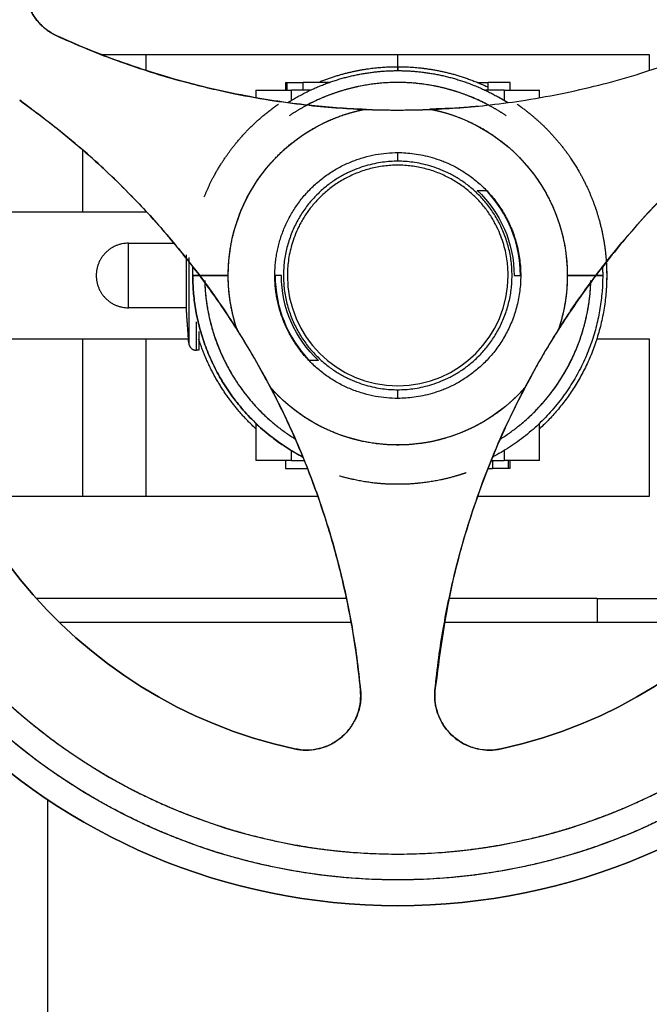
# Model space of a CAD drawing. Header units: millimetres. Extents: x 226 to 1023, y 71 to 732.
# Tile 106 of 110: x 951 to 959, y 640 to 652. Entities that reach past the tile are written whole.
import ezdxf

# ---------------------------------------------------------------- set-up
doc = ezdxf.new("R2010")
doc.units = ezdxf.units.MM
doc.layers.add('1', color=7, linetype='CONTINUOUS', true_color=0xffffff)

msp = doc.modelspace()

# ---------------------------------------------------------------- linework, layer by layer
at = {"layer": '1', "color": 7, "linetype": 'Continuous'}
for p, q in [((952.561, 651.682), (955.752, 651.682)), ((955.752, 651.682), (958.943, 651.682)), ((955.752, 651.528), (955.752, 651.682)), ((954.327, 651.327), (954.327, 651.227)), ((954.327, 651.327), (954.351, 651.327)), ((954.345, 651.327), (954.345, 651.227)), ((954.345, 651.327), (954.552, 651.327)), ((954.883, 651.327), (954.552, 651.327)), ((954.552, 651.227), (954.552, 651.327)), ((956.624, 651.327), (956.621, 651.327)), ((956.624, 651.326), (956.624, 651.327)), ((956.764, 651.327), (956.898, 651.327)), ((957.177, 651.327), (956.898, 651.327)), ((956.898, 651.227), (956.898, 651.327)), ((957.177, 651.227), (957.177, 651.327)), ((953.952, 651.227), (953.952, 651.134)), ((954.64, 651.227), (954.402, 651.227)), ((957.102, 651.227), (956.864, 651.227)), ((957.552, 651.134), (957.552, 651.227)), ((955.75, 650.977), (955.752, 650.977)), ((955.755, 650.977), (955.752, 650.977)), ((951.751, 649.682), (949.655, 649.682)), ((952.567, 649.682), (952.561, 649.682)), ((958.943, 649.682), (958.937, 649.682)), ((952.337, 649.287), (952.914, 649.287)), ((953.152, 648.877), (953.152, 648.877)), ((953.601, 648.877), (953.239, 648.877)), ((953.239, 648.877), (953.601, 648.877)), ((958.265, 648.877), (957.903, 648.877)), ((957.903, 648.877), (958.265, 648.877)), ((953.069, 648.467), (952.337, 648.467)), ((953.234, 648.232), (953.234, 648.232)), ((953.234, 648.232), (953.234, 648.232)), ((949.655, 648.072), (951.751, 648.072)), ((953.932, 647.829), (953.933, 647.827)), ((953.933, 647.827), (953.933, 647.827)), ((953.933, 647.827), (953.934, 647.825)), ((953.934, 647.825), (953.933, 647.826)), ((957.569, 647.824), (957.571, 647.827)), ((957.572, 647.828), (957.571, 647.827)), ((957.571, 647.827), (957.572, 647.828)), ((953.952, 647.001), (953.952, 646.527)), ((957.552, 646.527), (957.552, 647.001)), ((954.327, 646.527), (954.327, 646.427)), ((954.402, 646.527), (954.568, 646.527)), ((956.937, 646.527), (957.102, 646.527)), ((956.952, 646.527), (956.952, 646.427)), ((957.159, 646.427), (957.159, 646.527)), ((957.177, 646.427), (957.177, 646.527)), ((954.327, 646.427), (954.606, 646.427)), ((954.606, 646.429), (954.606, 646.427)), ((954.607, 646.427), (954.606, 646.427)), ((956.897, 646.427), (956.952, 646.427)), ((957.177, 646.427), (957.154, 646.427)), ((951.751, 646.072), (950.279, 646.072)), ((954.739, 646.072), (952.561, 646.072)), ((958.943, 646.072), (956.765, 646.072)), ((955.102, 644.777), (951.168, 644.777)), ((958.28, 644.777), (956.402, 644.777)), ((958.28, 644.777), (960.255, 644.777)), ((951.456, 644.477), (955.161, 644.477)), ((956.343, 644.477), (960.048, 644.477)), ((954.443, 642.868), (954.442, 642.868)), ((951.307, 642.225), (951.307, 605.077))]:
    msp.add_line(p, q, dxfattribs=at)
at = {"layer": '1', "color": 252, "linetype": 'Continuous'}
for p, q in [((952.561, 651.479), (952.561, 651.682)), ((958.943, 651.682), (958.943, 651.479)), ((954.402, 651.098), (954.402, 651.227)), ((957.102, 651.227), (957.102, 651.098)), ((951.751, 650.474), (951.751, 649.682)), ((955.752, 650.327), (955.752, 650.437)), ((952.561, 649.682), (952.561, 649.688)), ((958.943, 649.688), (958.943, 649.682)), ((951.751, 648.072), (951.751, 646.072)), ((952.561, 646.072), (952.561, 648.072)), ((958.943, 648.072), (958.943, 646.072)), ((955.752, 647.317), (955.752, 647.427)), ((954.402, 646.527), (954.402, 646.655)), ((957.102, 646.655), (957.102, 646.527)), ((958.28, 644.777), (958.28, 644.477))]:
    msp.add_line(p, q, dxfattribs=at)
at = {"layer": '1', "color": 7, "linetype": 'Continuous'}
for centre, radius, start, end in [((955.752, 648.877), 8, 360, 180), ((955.752, 648.877), 7.344, 0, 180), ((955.752, 661.377), 10.4, 267.6563, 272.3437), ((955.752, 648.877), 1.556, 0, 43.9377), ((955.752, 648.877), 8, 180, 360), ((955.752, 648.877), 7.344, 180, 0), ((955.752, 648.877), 6.15, 180, 257.7024), ((955.752, 648.877), 1.556, 180, 223.9377), ((955.752, 648.877), 1.4, 180, 0), ((955.752, 648.877), 6.15, 282.2976, 0), ((944.927, 642.627), 10.4, 27.6563, 32.3437), ((966.577, 642.627), 10.4, 147.6563, 152.3437)]:
    msp.add_arc(centre, radius, start, end, dxfattribs=at)
at = {"layer": '1', "color": 7, "linetype": 'Continuous', "extrusion": (0, 0, -1)}
for radius, start, end in [(8, 0, 180), (7.672, 360, 180), (2.151, 0, 78.597), (2.151, 101.403, 180), (1.476, 132.9779, 180), (8, 180, 0), (7.672, 180, 360), (6.15, 282.2976, 0), (2.151, 341.403, 0), (1.476, 312.9779, 0), (6.15, 180, 257.7024), (2.151, 180, 198.597), (2.151, 221.403, 318.597)]:
    msp.add_arc((-955.752, 648.877), radius, start, end, dxfattribs=at)
at = {"layer": '1', "color": 7, "linetype": 'Continuous'}
for points, degree, knots in [([(948.08, 648.877), (948.08, 649.014), (948.09, 649.286), (948.119, 649.693), (948.234, 650.499), (948.387, 651.025), (948.61, 651.79), (949.256, 653.001), (949.615, 653.48), (950.099, 654.126), (950.708, 654.657), (951.085, 654.986), (951.81, 655.469), (952.142, 655.646), (952.611, 655.896), (953.477, 656.214), (953.864, 656.312), (954.395, 656.447), (955.341, 656.548), (956.3, 656.548), (957.242, 656.413), (957.641, 656.312), (958.156, 656.181), (959.011, 655.833), (959.362, 655.646), (959.804, 655.41), (960.513, 654.904), (960.797, 654.657), (961.405, 654.126), (961.89, 653.48), (962.368, 652.842), (962.95, 651.599), (963.117, 651.025), (963.27, 650.499), (963.386, 649.693), (963.424, 649.151), (963.424, 648.877)], 2, [0, 0, 0, 0.015625, 0.03125, 0.0625, 0.125, 0.125, 0.196429, 0.25, 0.25, 0.3125, 0.3125, 0.348214, 0.375, 0.375, 0.410714, 0.4375, 0.4375, 0.473214, 0.5, 0.535714, 0.5625, 0.5625, 0.598214, 0.625, 0.625, 0.660714, 0.6875, 0.6875, 0.75, 0.75, 0.821429, 0.875, 0.875, 0.9375, 0.96875, 1, 1, 1]), ([(963.096, 648.877), (963.096, 649.008), (963.086, 649.269), (963.059, 649.658), (962.949, 650.429), (962.802, 650.933), (962.588, 651.665), (961.97, 652.825), (961.627, 653.283), (961.163, 653.901), (960.581, 654.409), (960.219, 654.725), (959.525, 655.187), (959.208, 655.356), (958.759, 655.595), (957.93, 655.9), (957.56, 655.994), (957.051, 656.123), (956.146, 656.22), (955.228, 656.22), (954.326, 656.091), (953.944, 655.994), (953.451, 655.869), (952.633, 655.536), (952.296, 655.356), (951.873, 655.13), (951.194, 654.646), (950.923, 654.409), (950.341, 653.901), (949.877, 653.283), (949.42, 652.672), (948.863, 651.482), (948.702, 650.933), (948.555, 650.429), (948.445, 649.658), (948.409, 649.139), (948.409, 648.877)], 2, [0, 0, 0, 0.015625, 0.03125, 0.0625, 0.125, 0.125, 0.196429, 0.25, 0.25, 0.3125, 0.3125, 0.348214, 0.375, 0.375, 0.410714, 0.4375, 0.4375, 0.473214, 0.5, 0.535714, 0.5625, 0.5625, 0.598214, 0.625, 0.625, 0.660714, 0.6875, 0.6875, 0.75, 0.75, 0.821429, 0.875, 0.875, 0.9375, 0.96875, 1, 1, 1]), ([(951.428, 651.918), (951.416, 651.924), (951.392, 651.935), (951.346, 651.962), (951.29, 651.999), (951.229, 652.053), (951.119, 652.175), (951.033, 652.357), (951.016, 652.58), (951.044, 652.741), (951.104, 652.891), (951.17, 652.974), (951.203, 653.015)], 3, [0, 0, 0, 0, 0.031379, 0.062693, 0.125471, 0.189135, 0.254502, 0.513637, 0.638884, 0.763464, 0.881944, 1, 1, 1, 1]), ([(951.203, 653.015), (951.177, 652.984), (951.124, 652.919), (951.068, 652.805), (951.031, 652.681), (951.018, 652.55), (951.032, 652.408), (951.079, 652.258), (951.166, 652.115), (951.285, 651.995), (951.38, 651.944), (951.428, 651.918)], 3, [0, 0, 0, 0, 0.091884, 0.186184, 0.283138, 0.382966, 0.48587, 0.607111, 0.746372, 0.873133, 1, 1, 1, 1]), ([(951.428, 651.918), (951.575, 651.853), (951.856, 651.729), (952.272, 651.573), (952.656, 651.445), (953.009, 651.343), (953.327, 651.262), (953.695, 651.179), (954.107, 651.104), (954.555, 651.043), (954.955, 651.004), (955.206, 650.991), (955.327, 650.985)], 3, [0, 0, 0, 0, 0.121214, 0.232627, 0.33424, 0.426061, 0.508094, 0.58035, 0.707319, 0.818475, 0.912668, 1, 1, 1, 1]), ([(955.327, 650.985), (955.209, 650.991), (954.969, 651.003), (954.603, 651.037), (954.221, 651.087), (953.801, 651.158), (953.336, 651.257), (952.783, 651.403), (952.27, 651.573), (951.802, 651.753), (951.555, 651.862), (951.428, 651.918)], 3, [0, 0, 0, 0, 0.085486, 0.173513, 0.267275, 0.368853, 0.488069, 0.621653, 0.796425, 0.894545, 1, 1, 1, 1]), ([(956.177, 650.985), (956.298, 650.991), (956.549, 651.004), (956.949, 651.043), (957.397, 651.103), (958.038, 651.222), (958.956, 651.454), (959.667, 651.748), (960.076, 651.918)], 3, [0, 0, 0, 0, 0.087344, 0.181552, 0.292655, 0.419573, 0.665721, 1, 1, 1, 1]), ([(951.988, 651.682), (952, 651.682), (952.044, 651.682), (952.123, 651.682), (952.229, 651.682), (952.337, 651.682), (952.448, 651.682), (952.523, 651.682), (952.561, 651.682)], 3, [0, 0, 0, 0, 0.064984, 0.251987, 0.43899, 0.625993, 0.812997, 1, 1, 1, 1]), ([(957.129, 650.904), (957.022, 650.976), (956.905, 651.038), (956.755, 651.118), (956.479, 651.22), (956.355, 651.251), (956.186, 651.294), (955.883, 651.327), (955.577, 651.327), (955.276, 651.283), (955.149, 651.251), (954.985, 651.209), (954.711, 651.098), (954.599, 651.038), (954.483, 650.976), (954.375, 650.903)], 2, [0, 0, 0, 0.097571, 0.097571, 0.212529, 0.298748, 0.298748, 0.413706, 0.499924, 0.614883, 0.701101, 0.701101, 0.81606, 0.902278, 0.902278, 1, 1, 1]), ([(953.952, 651.227), (953.952, 651.227), (953.953, 651.227), (953.959, 651.227), (953.969, 651.227), (953.983, 651.227), (954.002, 651.227), (954.025, 651.227), (954.052, 651.227), (954.083, 651.227), (954.118, 651.227), (954.156, 651.227), (954.195, 651.227), (954.236, 651.227), (954.278, 651.227), (954.32, 651.227), (954.362, 651.227), (954.389, 651.227), (954.402, 651.227)], 3, [0, 0, 0, 0, 0.059807, 0.122486, 0.185166, 0.247845, 0.310525, 0.373204, 0.435884, 0.498564, 0.561243, 0.623923, 0.686602, 0.749282, 0.811961, 0.874641, 0.93732, 1, 1, 1, 1]), ([(953.239, 648.877), (953.175, 648.961), (953.037, 649.14), (952.81, 649.413), (952.549, 649.706), (952.183, 650.084), (951.662, 650.57), (951.209, 650.911), (950.956, 651.101)], 3, [0, 0, 0, 0, 0.097957, 0.207801, 0.329597, 0.463389, 0.700801, 1, 1, 1, 1]), ([(950.956, 651.101), (951.038, 651.041), (951.198, 650.925), (951.494, 650.694), (951.816, 650.423), (952.151, 650.111), (952.502, 649.759), (952.866, 649.355), (953.12, 649.029), (953.239, 648.877)], 3, [0, 0, 0, 0, 0.096267, 0.187514, 0.35522, 0.49293, 0.618482, 0.821677, 1, 1, 1, 1]), ([(953.296, 649.874), (953.297, 649.875), (953.349, 650.002), (953.413, 650.124), (953.504, 650.294), (953.698, 650.56), (953.96, 650.846), (954.162, 650.997), (954.2, 651.026), (954.239, 651.053)], 2, [0, 0, 0, 0.001114, 0.164115, 0.164115, 0.412499, 0.598786, 0.924789, 0.924789, 1, 1, 1]), ([(956.769, 651.025), (956.729, 651.021), (956.533, 651.004), (956.335, 650.993), (956.177, 650.985)], 3, [0, 0, 0, 0, 0.203901, 1, 1, 1, 1]), ([(957.265, 651.053), (957.304, 651.026), (957.342, 650.997), (957.496, 650.882), (957.729, 650.649), (957.972, 650.347), (958.091, 650.124), (958.177, 649.962), (958.287, 649.662), (958.321, 649.529), (958.368, 649.346), (958.403, 649.019), (958.403, 648.767), (958.394, 648.659)], 2, [0, 0, 0, 0.043788, 0.043788, 0.188031, 0.296213, 0.485533, 0.485533, 0.611746, 0.706405, 0.706405, 0.832618, 0.927278, 1, 1, 1]), ([(960.548, 651.101), (960.414, 651.003), (960.159, 650.816), (959.812, 650.529), (959.512, 650.261), (959.134, 649.898), (958.713, 649.45), (958.404, 649.054), (958.265, 648.877)], 3, [0, 0, 0, 0, 0.157264, 0.299093, 0.42549, 0.536463, 0.79214, 1, 1, 1, 1]), ([(958.265, 648.877), (958.342, 648.977), (958.503, 649.186), (958.769, 649.499), (959.051, 649.808), (959.353, 650.111), (959.661, 650.397), (959.966, 650.657), (960.26, 650.891), (960.45, 651.029), (960.548, 651.101)], 3, [0, 0, 0, 0, 0.116286, 0.243018, 0.381495, 0.506947, 0.644568, 0.77724, 0.885009, 1, 1, 1, 1]), ([(953.601, 648.877), (953.601, 648.892), (953.602, 648.937), (953.605, 649.011), (953.616, 649.145), (953.66, 649.408), (953.719, 649.579), (953.747, 649.662), (953.834, 649.861), (953.983, 650.112), (954.167, 650.336), (954.322, 650.487), (954.52, 650.647), (954.662, 650.731), (954.817, 650.822), (955.067, 650.918), (955.187, 650.952), (955.274, 650.975), (955.327, 650.985)], 2, [0, 0, 0, 0.010417, 0.03125, 0.0625, 0.125, 0.25, 0.25, 0.307143, 0.392857, 0.5, 0.581633, 0.642857, 0.75, 0.75, 0.875, 0.9375, 0.9625, 1, 1, 1]), ([(955.357, 650.984), (955.339, 650.985), (955.297, 650.986), (955.256, 650.988), (955.233, 650.989)], 3, [0, 0, 0, 0, 0.443659, 1, 1, 1, 1]), ([(955.327, 650.985), (955.433, 650.981), (955.646, 650.977), (955.965, 650.977), (956.177, 650.985)], 2, [0, 0, 0, 0.25, 0.5, 1, 1, 1]), ([(956.177, 650.985), (956.192, 650.982), (956.236, 650.973), (956.309, 650.955), (956.437, 650.918), (956.687, 650.822), (956.843, 650.731), (956.918, 650.686), (957.096, 650.562), (957.313, 650.366), (957.496, 650.142), (957.613, 649.96), (957.732, 649.734), (957.785, 649.579), (957.844, 649.408), (957.889, 649.145), (957.899, 649.02), (957.903, 648.931), (957.903, 648.877)], 2, [0, 0, 0, 0.010417, 0.03125, 0.0625, 0.125, 0.25, 0.25, 0.307143, 0.392857, 0.5, 0.581633, 0.642857, 0.75, 0.75, 0.875, 0.9375, 0.9625, 1, 1, 1]), ([(955.752, 647.317), (955.706, 647.317), (955.613, 647.321), (955.469, 647.34), (955.347, 647.369), (955.25, 647.399), (955.178, 647.425), (955.106, 647.456), (955.035, 647.49), (954.966, 647.528), (954.898, 647.57), (954.832, 647.616), (954.768, 647.665), (954.707, 647.717), (954.649, 647.773), (954.593, 647.832), (954.54, 647.893), (954.491, 647.957), (954.446, 648.023), (954.404, 648.09), (954.366, 648.16), (954.331, 648.231), (954.301, 648.302), (954.274, 648.375), (954.252, 648.447), (954.233, 648.52), (954.218, 648.593), (954.208, 648.653), (954.202, 648.701), (954.198, 648.736), (954.196, 648.772), (954.194, 648.801), (954.193, 648.825), (954.192, 648.842), (954.192, 648.856), (954.192, 648.868), (954.192, 648.877), (954.192, 648.885), (954.192, 648.897), (954.192, 648.911), (954.193, 648.929), (954.194, 648.952), (954.196, 648.981), (954.198, 649.017), (954.202, 649.052), (954.208, 649.1), (954.218, 649.16), (954.233, 649.233), (954.252, 649.306), (954.274, 649.379), (954.301, 649.451), (954.331, 649.523), (954.366, 649.593), (954.404, 649.663), (954.446, 649.73), (954.491, 649.796), (954.54, 649.86), (954.593, 649.922), (954.649, 649.98), (954.707, 650.036), (954.768, 650.088), (954.832, 650.137), (954.898, 650.183), (954.966, 650.225), (955.035, 650.263), (955.106, 650.297), (955.178, 650.328), (955.25, 650.354), (955.347, 650.385), (955.469, 650.413), (955.613, 650.432), (955.706, 650.437), (955.752, 650.437)], 3, [0, 0, 0, 0, 0.03125, 0.0625, 0.09375, 0.109375, 0.125, 0.140625, 0.15625, 0.171875, 0.1875, 0.203125, 0.21875, 0.234375, 0.25, 0.265625, 0.28125, 0.296875, 0.3125, 0.328125, 0.34375, 0.359375, 0.375, 0.390625, 0.40625, 0.421875, 0.4375, 0.453125, 0.460938, 0.46875, 0.476562, 0.484375, 0.488281, 0.492188, 0.496094, 0.498047, 0.5, 0.501953, 0.503906, 0.507812, 0.511719, 0.515625, 0.523438, 0.53125, 0.539062, 0.546875, 0.5625, 0.578125, 0.59375, 0.609375, 0.625, 0.640625, 0.65625, 0.671875, 0.6875, 0.703125, 0.71875, 0.734375, 0.75, 0.765625, 0.78125, 0.796875, 0.8125, 0.828125, 0.84375, 0.859375, 0.875, 0.890625, 0.90625, 0.9375, 0.96875, 1, 1, 1, 1]), ([(955.752, 650.437), (955.785, 650.437), (955.852, 650.434), (955.958, 650.424), (956.071, 650.405), (956.188, 650.376), (956.29, 650.342), (956.373, 650.308), (956.436, 650.279), (956.499, 650.247), (956.562, 650.21), (956.625, 650.17), (956.688, 650.125), (956.75, 650.076), (956.811, 650.023), (956.87, 649.965), (956.928, 649.903), (956.983, 649.836), (957.035, 649.765), (957.084, 649.69), (957.129, 649.611), (957.17, 649.528), (957.207, 649.442), (957.239, 649.353), (957.265, 649.261), (957.286, 649.167), (957.301, 649.071), (957.31, 648.974), (957.313, 648.877), (957.31, 648.779), (957.301, 648.682), (957.286, 648.586), (957.265, 648.492), (957.239, 648.4), (957.207, 648.311), (957.17, 648.225), (957.129, 648.142), (957.084, 648.063), (957.035, 647.988), (956.983, 647.917), (956.928, 647.85), (956.87, 647.788), (956.811, 647.73), (956.75, 647.677), (956.688, 647.628), (956.625, 647.583), (956.562, 647.543), (956.499, 647.506), (956.436, 647.474), (956.373, 647.445), (956.29, 647.411), (956.188, 647.377), (956.071, 647.348), (955.958, 647.329), (955.852, 647.319), (955.785, 647.317), (955.752, 647.317)], 3, [0, 0, 0, 0, 0.03125, 0.0625, 0.09375, 0.125, 0.15625, 0.171875, 0.1875, 0.203125, 0.21875, 0.234375, 0.25, 0.265625, 0.28125, 0.296875, 0.3125, 0.328125, 0.34375, 0.359375, 0.375, 0.390625, 0.40625, 0.421875, 0.4375, 0.453125, 0.46875, 0.484375, 0.5, 0.515625, 0.53125, 0.546875, 0.5625, 0.578125, 0.59375, 0.609375, 0.625, 0.640625, 0.65625, 0.671875, 0.6875, 0.703125, 0.71875, 0.734375, 0.75, 0.765625, 0.78125, 0.796875, 0.8125, 0.828125, 0.84375, 0.875, 0.90625, 0.9375, 0.96875, 1, 1, 1, 1]), ([(955.752, 650.327), (955.722, 650.327), (955.66, 650.325), (955.561, 650.315), (955.456, 650.297), (955.347, 650.27), (955.233, 650.232), (955.136, 650.191), (955.058, 650.15), (954.999, 650.116), (954.94, 650.079), (954.882, 650.037), (954.824, 649.992), (954.768, 649.942), (954.713, 649.888), (954.659, 649.831), (954.608, 649.769), (954.56, 649.703), (954.514, 649.633), (954.472, 649.559), (954.434, 649.482), (954.4, 649.402), (954.37, 649.319), (954.346, 649.234), (954.326, 649.146), (954.312, 649.057), (954.304, 648.967), (954.301, 648.877), (954.304, 648.786), (954.312, 648.696), (954.326, 648.607), (954.346, 648.519), (954.37, 648.434), (954.4, 648.351), (954.434, 648.271), (954.472, 648.194), (954.514, 648.12), (954.56, 648.05), (954.608, 647.984), (954.659, 647.922), (954.713, 647.865), (954.768, 647.811), (954.824, 647.761), (954.882, 647.716), (954.94, 647.674), (954.999, 647.637), (955.058, 647.603), (955.136, 647.563), (955.233, 647.521), (955.347, 647.483), (955.456, 647.456), (955.561, 647.438), (955.66, 647.428), (955.722, 647.427), (955.752, 647.427)], 3, [0, 0, 0, 0, 0.03125, 0.0625, 0.09375, 0.125, 0.15625, 0.1875, 0.203125, 0.21875, 0.234375, 0.25, 0.265625, 0.28125, 0.296875, 0.3125, 0.328125, 0.34375, 0.359375, 0.375, 0.390625, 0.40625, 0.421875, 0.4375, 0.453125, 0.46875, 0.484375, 0.5, 0.515625, 0.53125, 0.546875, 0.5625, 0.578125, 0.59375, 0.609375, 0.625, 0.640625, 0.65625, 0.671875, 0.6875, 0.703125, 0.71875, 0.734375, 0.75, 0.765625, 0.78125, 0.796875, 0.8125, 0.84375, 0.875, 0.90625, 0.9375, 0.96875, 1, 1, 1, 1]), ([(957.152, 648.877), (957.152, 648.906), (957.15, 648.966), (957.141, 649.062), (957.124, 649.162), (957.098, 649.268), (957.061, 649.377), (957.021, 649.471), (956.982, 649.547), (956.949, 649.604), (956.913, 649.66), (956.873, 649.717), (956.829, 649.772), (956.781, 649.827), (956.729, 649.88), (956.673, 649.932), (956.614, 649.981), (956.55, 650.028), (956.482, 650.072), (956.411, 650.112), (956.337, 650.149), (956.26, 650.182), (956.18, 650.211), (956.097, 650.234), (956.013, 650.253), (955.927, 650.267), (955.84, 650.275), (955.752, 650.277), (955.665, 650.275), (955.578, 650.267), (955.492, 650.253), (955.407, 650.234), (955.325, 650.211), (955.244, 650.182), (955.167, 650.149), (955.093, 650.112), (955.022, 650.072), (954.954, 650.028), (954.891, 649.981), (954.831, 649.932), (954.775, 649.88), (954.723, 649.827), (954.675, 649.772), (954.631, 649.717), (954.591, 649.66), (954.555, 649.604), (954.522, 649.547), (954.483, 649.471), (954.443, 649.377), (954.406, 649.268), (954.38, 649.162), (954.363, 649.062), (954.354, 648.966), (954.352, 648.906), (954.352, 648.877)], 3, [0, 0, 0, 0, 0.03125, 0.0625, 0.09375, 0.125, 0.15625, 0.1875, 0.203125, 0.21875, 0.234375, 0.25, 0.265625, 0.28125, 0.296875, 0.3125, 0.328125, 0.34375, 0.359375, 0.375, 0.390625, 0.40625, 0.421875, 0.4375, 0.453125, 0.46875, 0.484375, 0.5, 0.515625, 0.53125, 0.546875, 0.5625, 0.578125, 0.59375, 0.609375, 0.625, 0.640625, 0.65625, 0.671875, 0.6875, 0.703125, 0.71875, 0.734375, 0.75, 0.765625, 0.78125, 0.796875, 0.8125, 0.84375, 0.875, 0.90625, 0.9375, 0.96875, 1, 1, 1, 1]), ([(955.752, 647.427), (955.782, 647.427), (955.845, 647.428), (955.944, 647.438), (956.048, 647.456), (956.157, 647.483), (956.271, 647.521), (956.368, 647.563), (956.446, 647.603), (956.505, 647.637), (956.564, 647.674), (956.622, 647.716), (956.68, 647.761), (956.736, 647.811), (956.792, 647.865), (956.845, 647.922), (956.896, 647.984), (956.945, 648.05), (956.99, 648.12), (957.032, 648.194), (957.07, 648.271), (957.104, 648.351), (957.134, 648.434), (957.158, 648.519), (957.178, 648.607), (957.192, 648.696), (957.2, 648.786), (957.203, 648.877), (957.2, 648.967), (957.192, 649.057), (957.178, 649.146), (957.158, 649.234), (957.134, 649.319), (957.104, 649.402), (957.07, 649.482), (957.032, 649.559), (956.99, 649.633), (956.945, 649.703), (956.896, 649.769), (956.845, 649.831), (956.792, 649.888), (956.736, 649.942), (956.68, 649.992), (956.622, 650.037), (956.564, 650.079), (956.505, 650.116), (956.446, 650.15), (956.368, 650.191), (956.271, 650.232), (956.157, 650.27), (956.048, 650.297), (955.944, 650.315), (955.845, 650.325), (955.782, 650.327), (955.752, 650.327)], 3, [0, 0, 0, 0, 0.03125, 0.0625, 0.09375, 0.125, 0.15625, 0.1875, 0.203125, 0.21875, 0.234375, 0.25, 0.265625, 0.28125, 0.296875, 0.3125, 0.328125, 0.34375, 0.359375, 0.375, 0.390625, 0.40625, 0.421875, 0.4375, 0.453125, 0.46875, 0.484375, 0.5, 0.515625, 0.53125, 0.546875, 0.5625, 0.578125, 0.59375, 0.609375, 0.625, 0.640625, 0.65625, 0.671875, 0.6875, 0.703125, 0.71875, 0.734375, 0.75, 0.765625, 0.78125, 0.796875, 0.8125, 0.84375, 0.875, 0.90625, 0.9375, 0.96875, 1, 1, 1, 1]), ([(952.337, 648.467), (952.337, 648.467), (952.337, 648.467), (952.337, 648.47), (952.337, 648.475), (952.337, 648.482), (952.337, 648.493), (952.337, 648.507), (952.337, 648.525), (952.337, 648.548), (952.337, 648.575), (952.337, 648.606), (952.337, 648.642), (952.337, 648.683), (952.337, 648.727), (952.337, 648.775), (952.337, 648.825), (952.337, 648.877), (952.337, 648.928), (952.337, 648.978), (952.337, 649.026), (952.337, 649.07), (952.337, 649.111), (952.337, 649.147), (952.337, 649.178), (952.337, 649.205), (952.337, 649.228), (952.337, 649.246), (952.337, 649.26), (952.337, 649.271), (952.337, 649.278), (952.337, 649.283), (952.337, 649.286), (952.337, 649.287), (952.337, 649.287)], 3, [0, 0, 0, 0, 0.029478, 0.060833, 0.092188, 0.123543, 0.154899, 0.186254, 0.217609, 0.248964, 0.28032, 0.311675, 0.34303, 0.374386, 0.405741, 0.437096, 0.468451, 0.499807, 0.531162, 0.562517, 0.593872, 0.625228, 0.656583, 0.687938, 0.719294, 0.750649, 0.782004, 0.813359, 0.844715, 0.87607, 0.907425, 0.93878, 0.970136, 1, 1, 1, 1]), ([(952.337, 648.567), (952.337, 648.567), (952.337, 648.567), (952.337, 648.569), (952.337, 648.573), (952.337, 648.579), (952.337, 648.587), (952.337, 648.597), (952.337, 648.611), (952.337, 648.628), (952.337, 648.648), (952.337, 648.672), (952.337, 648.699), (952.337, 648.73), (952.337, 648.764), (952.337, 648.8), (952.337, 648.838), (952.337, 648.877), (952.337, 648.915), (952.337, 648.953), (952.337, 648.989), (952.337, 649.023), (952.337, 649.054), (952.337, 649.081), (952.337, 649.105), (952.337, 649.125), (952.337, 649.142), (952.337, 649.156), (952.337, 649.166), (952.337, 649.175), (952.337, 649.18), (952.337, 649.184), (952.337, 649.186), (952.337, 649.187), (952.337, 649.187)], 3, [0, 0, 0, 0, 0.029166, 0.060535, 0.091904, 0.123273, 0.154642, 0.18601, 0.217379, 0.248748, 0.280117, 0.311486, 0.342855, 0.374224, 0.405592, 0.436961, 0.46833, 0.499699, 0.531068, 0.562437, 0.593805, 0.625174, 0.656543, 0.687912, 0.719281, 0.75065, 0.782018, 0.813387, 0.844756, 0.876125, 0.907494, 0.938863, 0.970232, 1, 1, 1, 1]), ([(953.069, 649.138), (953.069, 649.129), (953.069, 649.107), (953.069, 649.07), (953.069, 649.026), (953.069, 648.978), (953.069, 648.928), (953.069, 648.877), (953.069, 648.825), (953.069, 648.775), (953.069, 648.727), (953.069, 648.683), (953.069, 648.642), (953.069, 648.606), (953.069, 648.575), (953.069, 648.548), (953.069, 648.525), (953.069, 648.507), (953.069, 648.493), (953.069, 648.482), (953.069, 648.475), (953.069, 648.47), (953.069, 648.467), (953.069, 648.467), (953.069, 648.467)], 3, [0, 0, 0, 0, 0.035003, 0.08106, 0.127116, 0.173173, 0.219229, 0.265286, 0.311342, 0.357399, 0.403455, 0.449512, 0.495568, 0.541625, 0.587681, 0.633738, 0.679795, 0.725851, 0.771908, 0.817964, 0.864021, 0.910077, 0.956134, 1, 1, 1, 1]), ([(953.101, 649.104), (953.101, 649.099), (953.101, 649.059), (953.101, 648.984), (953.101, 648.877), (953.101, 648.769), (953.101, 648.664), (953.101, 648.564), (953.101, 648.471), (953.101, 648.386), (953.101, 648.31), (953.101, 648.244), (953.101, 648.187), (953.101, 648.141), (953.101, 648.103), (953.101, 648.073), (953.101, 648.05), (953.101, 648.034), (953.101, 648.024), (953.101, 648.018), (953.101, 648.017), (953.101, 648.017)], 3, [0, 0, 0, 0, 0.008401, 0.06349, 0.118578, 0.173667, 0.228756, 0.283845, 0.338934, 0.394023, 0.449112, 0.5042, 0.559289, 0.614378, 0.669467, 0.724556, 0.779645, 0.834733, 0.889822, 0.944911, 1, 1, 1, 1]), ([(958.256, 648.865), (958.277, 648.892), (958.31, 648.936), (958.343, 648.979), (958.355, 648.995)], 3, [0, 0, 0, 0, 0.625522, 1, 1, 1, 1]), ([(963.424, 648.877), (963.424, 648.789), (963.42, 648.613), (963.408, 648.35), (963.36, 647.827), (963.296, 647.481), (963.16, 646.747), (962.885, 646.053), (962.771, 645.763), (962.429, 645.069), (962.173, 644.678), (961.999, 644.413), (961.514, 643.789), (960.856, 643.131), (960.235, 642.642), (959.95, 642.455), (959.578, 642.212), (958.886, 641.866), (958.576, 641.743), (957.882, 641.469), (957.148, 641.333), (956.456, 641.205), (955.048, 641.205), (954.356, 641.333), (953.622, 641.469), (952.928, 641.743), (952.639, 641.858), (951.945, 642.2), (951.554, 642.455), (951.288, 642.629), (950.664, 643.115), (950.006, 643.773), (949.517, 644.393), (949.331, 644.678), (949.088, 645.05), (948.742, 645.743), (948.619, 646.053), (948.344, 646.747), (948.208, 647.481), (948.144, 647.827), (948.1, 648.315), (948.08, 648.665), (948.08, 648.877)], 2, [0, 0, 0, 0.007812, 0.015625, 0.03125, 0.0625, 0.0625, 0.125, 0.125, 0.15, 0.1875, 0.1875, 0.2125, 0.25, 0.285714, 0.3125, 0.3125, 0.348214, 0.375, 0.375, 0.4375, 0.4375, 0.5, 0.5625, 0.5625, 0.625, 0.625, 0.65, 0.6875, 0.6875, 0.7125, 0.75, 0.785714, 0.8125, 0.8125, 0.848214, 0.875, 0.875, 0.9375, 0.9375, 0.96875, 0.98125, 1, 1, 1]), ([(948.409, 648.877), (948.409, 648.792), (948.412, 648.624), (948.424, 648.373), (948.47, 647.872), (948.531, 647.54), (948.661, 646.838), (948.924, 646.173), (949.034, 645.897), (949.361, 645.232), (949.606, 644.858), (949.772, 644.604), (950.237, 644.007), (950.867, 643.377), (951.461, 642.908), (951.734, 642.73), (952.09, 642.497), (952.752, 642.166), (953.049, 642.049), (953.713, 641.786), (954.416, 641.656), (955.078, 641.533), (956.426, 641.533), (957.088, 641.656), (957.791, 641.786), (958.455, 642.049), (958.732, 642.158), (959.397, 642.486), (959.771, 642.73), (960.025, 642.896), (960.622, 643.361), (961.252, 643.991), (961.72, 644.585), (961.899, 644.858), (962.131, 645.214), (962.463, 645.877), (962.58, 646.173), (962.843, 646.838), (962.973, 647.54), (963.034, 647.871), (963.077, 648.339), (963.096, 648.674), (963.096, 648.877)], 2, [0, 0, 0, 0.007812, 0.015625, 0.03125, 0.0625, 0.0625, 0.125, 0.125, 0.15, 0.1875, 0.1875, 0.2125, 0.25, 0.285714, 0.3125, 0.3125, 0.348214, 0.375, 0.375, 0.4375, 0.4375, 0.5, 0.5625, 0.5625, 0.625, 0.625, 0.65, 0.6875, 0.6875, 0.7125, 0.75, 0.785714, 0.8125, 0.8125, 0.848214, 0.875, 0.875, 0.9375, 0.9375, 0.96875, 0.98125, 1, 1, 1]), ([(953.239, 648.877), (953.237, 648.877), (953.231, 648.877), (953.22, 648.877), (953.208, 648.877), (953.196, 648.877), (953.186, 648.877), (953.177, 648.877), (953.169, 648.877), (953.163, 648.877), (953.158, 648.877), (953.154, 648.877), (953.153, 648.877), (953.152, 648.877), (953.152, 648.877)], 3, [0, 0, 0, 0, 0.037666, 0.127668, 0.217671, 0.307673, 0.397676, 0.487678, 0.577681, 0.667683, 0.757686, 0.847688, 0.937691, 1, 1, 1, 1]), ([(953.152, 648.877), (953.152, 648.877), (953.153, 648.877), (953.154, 648.877), (953.158, 648.877), (953.163, 648.877), (953.169, 648.877), (953.177, 648.877), (953.186, 648.877), (953.196, 648.877), (953.208, 648.877), (953.22, 648.877), (953.231, 648.877), (953.237, 648.877), (953.239, 648.877)], 3, [0, 0, 0, 0, 0.062309, 0.152312, 0.242314, 0.332317, 0.422319, 0.512322, 0.602324, 0.692327, 0.782329, 0.872332, 0.962334, 1, 1, 1, 1]), ([(953.239, 648.877), (953.323, 648.763), (953.487, 648.54), (953.639, 648.305), (953.713, 648.191)], 3, [0, 0, 0, 0, 0.511667, 1, 1, 1, 1]), ([(953.713, 648.191), (953.641, 648.303), (953.489, 648.538), (953.325, 648.76), (953.239, 648.877)], 3, [0, 0, 0, 0, 0.478389, 1, 1, 1, 1]), ([(953.303, 648.813), (953.303, 648.801), (953.305, 648.746), (953.314, 648.616), (953.351, 648.359), (953.4, 648.191), (953.471, 647.946), (953.678, 647.559), (953.792, 647.407), (953.899, 647.264), (954.114, 647.049), (954.218, 646.966), (954.22, 646.964)], 2, [0, 0, 0, 0.013928, 0.06421, 0.164773, 0.365899, 0.365899, 0.595758, 0.768152, 0.768152, 0.8995, 0.99801, 1, 1, 1]), ([(953.713, 648.191), (953.706, 648.211), (953.693, 648.253), (953.675, 648.316), (953.643, 648.443), (953.615, 648.615), (953.605, 648.736), (953.601, 648.824), (953.601, 648.877)], 2, [0, 0, 0, 0.0625, 0.125, 0.25, 0.5, 0.75, 0.85, 1, 1, 1]), ([(957.284, 646.964), (957.346, 647.013), (957.572, 647.22), (957.712, 647.407), (957.799, 647.523), (957.925, 647.74), (958.051, 648.007), (958.104, 648.191), (958.153, 648.358), (958.19, 648.616), (958.2, 648.757), (958.201, 648.813)], 2, [0, 0, 0, 0.059753, 0.232138, 0.232138, 0.36348, 0.461985, 0.634371, 0.634371, 0.835487, 0.936045, 1, 1, 1]), ([(958.265, 648.877), (958.179, 648.76), (958.016, 648.538), (957.864, 648.303), (957.791, 648.191)], 3, [0, 0, 0, 0, 0.521609, 1, 1, 1, 1]), ([(957.903, 648.877), (957.903, 648.855), (957.902, 648.811), (957.9, 648.745), (957.889, 648.615), (957.861, 648.443), (957.832, 648.325), (957.808, 648.241), (957.791, 648.191)], 2, [0, 0, 0, 0.0625, 0.125, 0.25, 0.5, 0.75, 0.85, 1, 1, 1]), ([(957.791, 648.191), (957.828, 648.248), (957.901, 648.363), (958.057, 648.594), (958.181, 648.763), (958.265, 648.877)], 3, [0, 0, 0, 0, 0.243004, 0.488243, 1, 1, 1, 1]), ([(958.352, 648.877), (958.352, 648.877), (958.352, 648.877), (958.35, 648.877), (958.346, 648.877), (958.341, 648.877), (958.335, 648.877), (958.327, 648.877), (958.318, 648.877), (958.308, 648.877), (958.297, 648.877), (958.284, 648.877), (958.274, 648.877), (958.267, 648.877), (958.265, 648.877)], 3, [0, 0, 0, 0, 0.062415, 0.152569, 0.242724, 0.332879, 0.423033, 0.513188, 0.603343, 0.693497, 0.783652, 0.873807, 0.963961, 1, 1, 1, 1]), ([(958.265, 648.877), (958.267, 648.877), (958.274, 648.877), (958.284, 648.877), (958.297, 648.877), (958.308, 648.877), (958.318, 648.877), (958.327, 648.877), (958.335, 648.877), (958.341, 648.877), (958.346, 648.877), (958.35, 648.877), (958.352, 648.877), (958.352, 648.877), (958.352, 648.877)], 3, [0, 0, 0, 0, 0.036039, 0.126193, 0.216348, 0.306503, 0.396657, 0.486812, 0.576967, 0.667121, 0.757276, 0.847431, 0.937585, 1, 1, 1, 1]), ([(957.775, 648.165), (957.785, 648.18), (957.809, 648.219), (957.834, 648.258), (957.849, 648.281)], 3, [0, 0, 0, 0, 0.399525, 1, 1, 1, 1]), ([(953.227, 648.167), (953.227, 648.149), (953.227, 648.112), (953.227, 648.063), (953.227, 648.021), (953.227, 647.988), (953.227, 647.963), (953.227, 647.946), (953.227, 647.934), (953.227, 647.928), (953.227, 647.927), (953.227, 647.927)], 3, [0, 0, 0, 0, 0.093535, 0.206843, 0.320152, 0.43346, 0.546768, 0.660076, 0.773384, 0.886692, 1, 1, 1, 1]), ([(954.139, 647.454), (954.089, 647.548), (953.987, 647.734), (953.827, 648.011), (953.713, 648.191)], 2, [0, 0, 0, 0.25, 0.5, 1, 1, 1]), ([(957.791, 648.191), (957.734, 648.101), (957.624, 647.919), (957.464, 647.642), (957.366, 647.454)], 2, [0, 0, 0, 0.25, 0.5, 1, 1, 1]), ([(953.101, 648.017), (953.101, 648.015), (953.101, 648.01), (953.103, 648.001), (953.106, 647.992), (953.11, 647.983), (953.114, 647.975), (953.12, 647.967), (953.126, 647.959), (953.133, 647.952), (953.14, 647.946), (953.148, 647.941), (953.156, 647.936), (953.165, 647.933), (953.174, 647.93), (953.184, 647.928), (953.192, 647.927), (953.198, 647.927), (953.2, 647.927)], 3, [0, 0, 0, 0, 0.045, 0.11, 0.175, 0.24, 0.305, 0.37, 0.435, 0.5, 0.565, 0.63, 0.695, 0.76, 0.825, 0.89, 0.955, 1, 1, 1, 1]), ([(954.124, 647.481), (954.133, 647.465), (954.152, 647.428), (954.171, 647.391), (954.182, 647.371)], 3, [0, 0, 0, 0, 0.443659, 1, 1, 1, 1]), ([(957.366, 647.454), (957.347, 647.433), (957.31, 647.393), (957.253, 647.334), (957.134, 647.224), (956.875, 647.029), (956.676, 646.934), (956.533, 646.866), (956.274, 646.786), (955.96, 646.725), (955.594, 646.725), (955.325, 646.764), (955.016, 646.845), (954.828, 646.934), (954.629, 647.029), (954.371, 647.224), (954.259, 647.327), (954.182, 647.404), (954.139, 647.454)], 2, [0, 0, 0, 0.015625, 0.03125, 0.0625, 0.125, 0.25, 0.25, 0.331633, 0.392857, 0.5, 0.581633, 0.642857, 0.75, 0.75, 0.875, 0.9375, 0.9625, 1, 1, 1]), ([(955.28, 643.611), (955.263, 643.77), (955.23, 644.077), (955.157, 644.514), (955.075, 644.911), (954.988, 645.268), (954.899, 645.584), (954.786, 645.944), (954.646, 646.339), (954.474, 646.757), (954.308, 647.122), (954.194, 647.346), (954.139, 647.454)], 3, [0, 0, 0, 0, 0.121214, 0.232627, 0.33424, 0.426061, 0.508094, 0.58035, 0.707319, 0.818475, 0.912668, 1, 1, 1, 1]), ([(954.139, 647.454), (954.193, 647.349), (954.303, 647.135), (954.455, 646.801), (954.603, 646.445), (954.752, 646.046), (954.898, 645.594), (955.049, 645.043), (955.158, 644.513), (955.236, 644.018), (955.265, 643.75), (955.28, 643.611)], 3, [0, 0, 0, 0, 0.085486, 0.173513, 0.267275, 0.368853, 0.488069, 0.621653, 0.796425, 0.894545, 1, 1, 1, 1]), ([(957.366, 647.454), (957.311, 647.346), (957.196, 647.123), (957.03, 646.757), (956.858, 646.339), (956.64, 645.724), (956.382, 644.813), (956.282, 644.05), (956.224, 643.611)], 3, [0, 0, 0, 0, 0.087344, 0.181552, 0.292655, 0.419573, 0.665721, 1, 1, 1, 1]), ([(956.224, 643.611), (956.239, 643.749), (956.268, 644.016), (956.346, 644.51), (956.455, 645.04), (956.606, 645.593), (956.766, 646.089), (956.946, 646.562), (957.146, 647.024), (957.294, 647.313), (957.366, 647.454)], 3, [0, 0, 0, 0, 0.105113, 0.202941, 0.377258, 0.511969, 0.632101, 0.765337, 0.8859, 1, 1, 1, 1]), ([(957.552, 646.527), (957.552, 646.527), (957.551, 646.527), (957.545, 646.527), (957.535, 646.527), (957.521, 646.527), (957.503, 646.527), (957.479, 646.527), (957.452, 646.527), (957.421, 646.527), (957.386, 646.527), (957.349, 646.527), (957.309, 646.527), (957.268, 646.527), (957.226, 646.527), (957.184, 646.527), (957.142, 646.527), (957.115, 646.527), (957.102, 646.527)], 3, [0, 0, 0, 0, 0.059807, 0.122486, 0.185166, 0.247845, 0.310525, 0.373204, 0.435884, 0.498564, 0.561243, 0.623923, 0.686602, 0.749282, 0.811961, 0.874641, 0.93732, 1, 1, 1, 1]), ([(957.159, 646.427), (957.159, 646.427), (957.158, 646.427), (957.154, 646.427), (957.148, 646.427), (957.139, 646.427), (957.128, 646.427), (957.116, 646.427), (957.102, 646.427), (957.087, 646.427), (957.07, 646.427), (957.054, 646.427), (957.036, 646.427), (957.019, 646.427), (957.002, 646.427), (956.979, 646.427), (956.963, 646.427), (956.952, 646.427)], 3, [0, 0, 0, 0, 0.062497, 0.124998, 0.187498, 0.249998, 0.312498, 0.374998, 0.437498, 0.499999, 0.562499, 0.624999, 0.687499, 0.749999, 0.812499, 0.875, 1, 1, 1, 1]), ([(955.752, 646.226), (955.705, 646.226), (955.611, 646.229), (955.47, 646.239), (955.193, 646.279), (955.012, 646.331)], 2, [0, 0, 0, 0.125329, 0.250658, 0.501316, 1, 1, 1]), ([(956.621, 646.372), (956.558, 646.351), (956.494, 646.332), (956.313, 646.279), (956.034, 646.239), (955.847, 646.226), (955.752, 646.226)], 2, [0, 0, 0, 0.121651, 0.121651, 0.560826, 0.780413, 1, 1, 1]), ([(954.442, 642.868), (954.466, 642.863), (954.515, 642.854), (954.659, 642.847), (954.829, 642.882), (954.974, 642.964), (955.048, 643.023), (955.117, 643.09), (955.176, 643.168), (955.214, 643.241), (955.23, 643.278), (955.239, 643.301), (955.261, 643.363), (955.285, 643.469), (955.282, 643.563), (955.28, 643.611)], 3, [0, 0, 0, 0, 0.05524, 0.111322, 0.322271, 0.433541, 0.489903, 0.541447, 0.654861, 0.716905, 0.732974, 0.748791, 0.776722, 0.88832, 1, 1, 1, 1]), ([(955.28, 643.611), (955.281, 643.597), (955.283, 643.571), (955.284, 643.518), (955.279, 643.451), (955.263, 643.371), (955.212, 643.215), (955.097, 643.05), (954.913, 642.924), (954.76, 642.867), (954.599, 642.844), (954.494, 642.86), (954.442, 642.868)], 3, [0, 0, 0, 0, 0.031379, 0.062693, 0.125471, 0.189135, 0.254502, 0.513637, 0.638884, 0.763464, 0.881944, 1, 1, 1, 1]), ([(956.224, 643.611), (956.222, 643.575), (956.219, 643.503), (956.234, 643.397), (956.27, 643.276), (956.34, 643.145), (956.471, 642.998), (956.665, 642.882), (956.858, 642.848), (956.989, 642.854), (957.038, 642.863), (957.062, 642.868)], 3, [0, 0, 0, 0, 0.084324, 0.168659, 0.253004, 0.381591, 0.512311, 0.705715, 0.888618, 0.944731, 1, 1, 1, 1]), ([(957.062, 642.868), (957.027, 642.862), (956.956, 642.849), (956.849, 642.852), (956.724, 642.874), (956.588, 642.926), (956.405, 643.052), (956.291, 643.216), (956.246, 643.357), (956.234, 643.41), (956.226, 643.454), (956.222, 643.5), (956.22, 643.553), (956.223, 643.588), (956.224, 643.611)], 3, [0, 0, 0, 0, 0.080324, 0.160108, 0.240872, 0.36466, 0.489193, 0.746757, 0.811767, 0.837268, 0.875129, 0.915987, 0.946522, 1, 1, 1, 1])]:
    msp.add_open_spline(points, degree=degree, knots=knots, dxfattribs=at)
for points, degree in [([(951.428, 651.918), (951.473, 651.898), (951.518, 651.878), (951.563, 651.858)], 3), ([(955.752, 651.527), (955.752, 651.477)], 1), ([(955.752, 651.477), (955.752, 651.527)], 1), ([(957.102, 651.227), (957.115, 651.227), (957.142, 651.227), (957.184, 651.227), (957.226, 651.227), (957.268, 651.227), (957.309, 651.227), (957.349, 651.227), (957.386, 651.227), (957.421, 651.227), (957.452, 651.227), (957.479, 651.227), (957.503, 651.227), (957.521, 651.227), (957.535, 651.227), (957.545, 651.227), (957.551, 651.227), (957.552, 651.227), (957.552, 651.227)], 3), ([(951.103, 650.992), (951.054, 651.028), (951.005, 651.065), (950.956, 651.101)], 3), ([(955.2, 650.991), (955.249, 650.989), (955.298, 650.987), (955.347, 650.985)], 3), ([(956.146, 650.984), (956.179, 650.985), (956.212, 650.986), (956.245, 650.988)], 3), ([(956.323, 650.994), (956.269, 650.991), (956.214, 650.989), (956.159, 650.987)], 3), ([(956.758, 649.957), (956.759, 649.957), (956.76, 649.957), (956.762, 649.957), (956.764, 649.957), (956.766, 649.957), (956.768, 649.957), (956.77, 649.957), (956.771, 649.957), (956.773, 649.957), (956.775, 649.957), (956.777, 649.957), (956.779, 649.957), (956.781, 649.957), (956.783, 649.957), (956.785, 649.957), (956.786, 649.957), (956.788, 649.957), (956.79, 649.957), (956.792, 649.957), (956.794, 649.957), (956.796, 649.957), (956.798, 649.957), (956.799, 649.957), (956.801, 649.957), (956.803, 649.957), (956.805, 649.957), (956.807, 649.957), (956.809, 649.957), (956.811, 649.957), (956.813, 649.957), (956.815, 649.957), (956.816, 649.957), (956.818, 649.957), (956.82, 649.957), (956.822, 649.957), (956.824, 649.957), (956.826, 649.957), (956.828, 649.957), (956.83, 649.957), (956.831, 649.957), (956.833, 649.957), (956.835, 649.957), (956.837, 649.957), (956.839, 649.957), (956.841, 649.957), (956.843, 649.957), (956.845, 649.957), (956.846, 649.957), (956.848, 649.957), (956.85, 649.957), (956.852, 649.957), (956.854, 649.957), (956.856, 649.957), (956.858, 649.957), (956.86, 649.957), (956.862, 649.957), (956.863, 649.957), (956.865, 649.957), (956.867, 649.957), (956.869, 649.957), (956.871, 649.957), (956.872, 649.957), (956.873, 649.957)], 3), ([(952.561, 649.682), (952.523, 649.682), (952.448, 649.682), (952.337, 649.682), (952.229, 649.682), (952.123, 649.682), (952.022, 649.682), (951.925, 649.682), (951.834, 649.682), (951.778, 649.682), (951.751, 649.682)], 3), ([(952.337, 649.287), (952.323, 649.287), (952.296, 649.285), (952.256, 649.279), (952.217, 649.27), (952.179, 649.256), (952.143, 649.239), (952.108, 649.218), (952.076, 649.194), (952.046, 649.167), (952.019, 649.137), (951.995, 649.105), (951.974, 649.07), (951.957, 649.034), (951.944, 648.996), (951.934, 648.957), (951.928, 648.917), (951.926, 648.877), (951.928, 648.836), (951.934, 648.796), (951.944, 648.757), (951.957, 648.719), (951.974, 648.683), (951.995, 648.648), (952.019, 648.616), (952.046, 648.586), (952.076, 648.559), (952.108, 648.535), (952.143, 648.514), (952.179, 648.497), (952.217, 648.484), (952.256, 648.474), (952.296, 648.468), (952.323, 648.467), (952.337, 648.467)], 3), ([(953.208, 648.918), (953.234, 648.884), (953.26, 648.85), (953.286, 648.815)], 3), ([(953.267, 648.839), (953.253, 648.858), (953.24, 648.876), (953.226, 648.895)], 3), ([(954.276, 648.877), (954.196, 648.877)], 1), ([(957.228, 648.877), (957.309, 648.877)], 1), ([(958.263, 648.874), (958.24, 648.843), (958.217, 648.812), (958.194, 648.78)], 3), ([(953.101, 648.017), (953.069, 648.467)], 1), ([(953.633, 648.313), (953.663, 648.267), (953.692, 648.22), (953.721, 648.174)], 3), ([(957.857, 648.294), (957.83, 648.252), (957.803, 648.21), (957.777, 648.167)], 3), ([(953.735, 648.156), (953.715, 648.188), (953.695, 648.22), (953.674, 648.252)], 3), ([(951.751, 648.072), (951.778, 648.072), (951.834, 648.072), (951.925, 648.072), (952.022, 648.072), (952.123, 648.072), (952.229, 648.072), (952.337, 648.072), (952.448, 648.072), (952.523, 648.072), (952.561, 648.072)], 3), ([(952.561, 648.072), (953.097, 648.072)], 1), ([(958.277, 648.072), (958.943, 648.072)], 1), ([(953.227, 647.927), (953.2, 647.927)], 1), ([(954.746, 647.797), (954.745, 647.797), (954.744, 647.797), (954.742, 647.797), (954.74, 647.797), (954.738, 647.797), (954.736, 647.797), (954.735, 647.797), (954.733, 647.797), (954.731, 647.797), (954.729, 647.797), (954.727, 647.797), (954.725, 647.797), (954.723, 647.797), (954.722, 647.797), (954.72, 647.797), (954.718, 647.797), (954.716, 647.797), (954.714, 647.797), (954.712, 647.797), (954.71, 647.797), (954.708, 647.797), (954.707, 647.797), (954.705, 647.797), (954.703, 647.797), (954.701, 647.797), (954.699, 647.797), (954.697, 647.797), (954.695, 647.797), (954.693, 647.797), (954.692, 647.797), (954.69, 647.797), (954.688, 647.797), (954.686, 647.797), (954.684, 647.797), (954.682, 647.797), (954.68, 647.797), (954.678, 647.797), (954.677, 647.797), (954.675, 647.797), (954.673, 647.797), (954.671, 647.797), (954.669, 647.797), (954.667, 647.797), (954.665, 647.797), (954.663, 647.797), (954.661, 647.797), (954.66, 647.797), (954.658, 647.797), (954.656, 647.797), (954.654, 647.797), (954.652, 647.797), (954.65, 647.797), (954.648, 647.797), (954.646, 647.797), (954.645, 647.797), (954.643, 647.797), (954.641, 647.797), (954.639, 647.797), (954.637, 647.797), (954.635, 647.797), (954.633, 647.797), (954.632, 647.797), (954.631, 647.797)], 3), ([(954.201, 647.334), (954.178, 647.378), (954.155, 647.421), (954.132, 647.464)], 3), ([(957.3, 647.323), (957.325, 647.372), (957.35, 647.42), (957.376, 647.469)], 3), ([(957.378, 647.477), (957.362, 647.447), (957.346, 647.417), (957.33, 647.387)], 3), ([(954.402, 646.527), (954.389, 646.527), (954.362, 646.527), (954.32, 646.527), (954.278, 646.527), (954.236, 646.527), (954.195, 646.527), (954.156, 646.527), (954.118, 646.527), (954.083, 646.527), (954.052, 646.527), (954.025, 646.527), (954.002, 646.527), (953.983, 646.527), (953.969, 646.527), (953.959, 646.527), (953.953, 646.527), (953.952, 646.527), (953.952, 646.527)], 3), ([(952.561, 646.072), (952.523, 646.072), (952.448, 646.072), (952.337, 646.072), (952.229, 646.072), (952.123, 646.072), (952.022, 646.072), (951.925, 646.072), (951.834, 646.072), (951.778, 646.072), (951.751, 646.072)], 3), ([(954.119, 642.947), (954.101, 642.952), (954.083, 642.957)], 2), ([(957.424, 642.958), (957.409, 642.954), (957.394, 642.95)], 2), ([(957.062, 642.868), (957.053, 642.866), (957.043, 642.864), (957.034, 642.862)], 3)]:
    msp.add_open_spline(points, degree=degree, dxfattribs=at)
for points, weights in [([(954.741, 651.327), (955.08, 651.467), (955.423, 651.527), (955.752, 651.527)], [0.723801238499, 0.797610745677, 0.889676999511, 1]), ([(955.752, 651.527), (956.126, 651.527), (956.518, 651.449), (956.898, 651.267)], [1, 0.876489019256, 0.775860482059, 0.698114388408]), ([(954.357, 651.071), (954.787, 651.344), (955.267, 651.477), (955.752, 651.477)], [0.863882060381, 0.882924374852, 0.928297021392, 1]), ([(955.752, 651.477), (956.237, 651.477), (956.717, 651.344), (957.147, 651.071)], [1, 0.928285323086, 0.882909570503, 0.86387274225]), ([(956.901, 651.041), (956.167, 651.43), (955.337, 651.43), (954.604, 651.041)], [0.530981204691, 0.489679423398, 0.48967293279, 0.530961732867]), ([(957.147, 651.071), (957.11, 651.094), (957.072, 651.117), (957.034, 651.138)], [0.863870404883, 0.865482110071, 0.867282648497, 0.869272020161]), ([(958.397, 649.048), (958.451, 648.212), (958.13, 647.465), (957.552, 646.931)], [0.500521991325, 0.49546614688, 0.527137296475, 0.595535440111]), ([(953.152, 648.877), (953.152, 648.913), (953.153, 648.95), (953.154, 648.988)], [1, 0.994154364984, 0.988483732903, 0.982988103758]), ([(958.35, 648.987), (958.351, 648.95), (958.352, 648.913), (958.352, 648.877)], [0.983035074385, 0.9885160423, 0.994171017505, 1]), ([(954.55, 646.571), (953.646, 647.043), (953.152, 647.907), (953.152, 648.877)], [0.873653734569, 0.82408336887, 0.866198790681, 1]), ([(953.152, 648.877), (953.152, 647.907), (953.646, 647.043), (954.549, 646.571)], [1, 0.866204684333, 0.824087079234, 0.873647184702]), ([(953.304, 648.789), (953.33, 648.049), (953.678, 647.284), (954.453, 646.8)], [0.96545853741, 0.747478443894, 0.606060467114, 0.54120460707]), ([(958.352, 648.877), (958.352, 647.907), (957.858, 647.043), (956.955, 646.572)], [1, 0.866222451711, 0.824098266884, 0.873627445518]), ([(957.052, 646.8), (957.826, 647.284), (958.174, 648.049), (958.201, 648.79)], [0.541204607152, 0.606083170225, 0.747577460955, 0.965687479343]), ([(953.952, 646.931), (953.622, 647.236), (953.37, 647.622), (953.226, 648.073)], [0.595535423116, 0.5544719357, 0.526646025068, 0.51205769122])]:
    msp.add_rational_spline(points, weights, degree=3, dxfattribs=at)
at = {"layer": '1', "color": 252, "linetype": 'Continuous'}
msp.add_open_spline([(953.2, 647.927), (953.2, 647.927), (953.2, 647.928), (953.2, 647.934), (953.2, 647.946), (953.2, 647.963), (953.2, 647.988), (953.2, 648.021), (953.2, 648.063), (953.2, 648.115), (953.2, 648.167), (953.2, 648.214), (953.2, 648.25), (953.2, 648.275), (953.2, 648.287)], degree=3, knots=[0, 0, 0, 0, 0.092061, 0.188354, 0.284646, 0.380938, 0.47723, 0.573522, 0.669814, 0.766107, 0.862399, 0.910545, 0.958691, 1, 1, 1, 1], dxfattribs=at)

doc.saveas('drawing.dxf')
